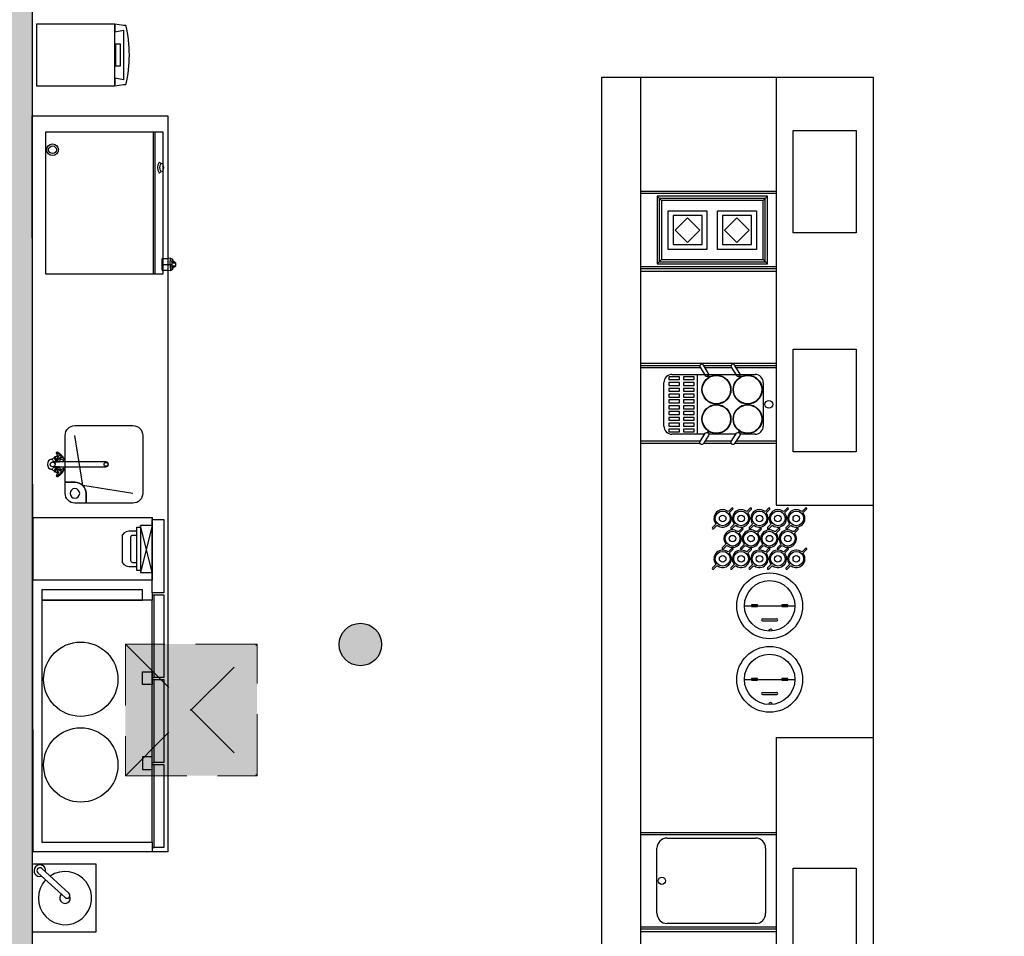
# Model space of a CAD drawing. Header units: millimetres. Extents: x -114 to 74467, y -1893 to 23658.
# Tile 46 of 52: x 54289 to 59371, y 11336 to 16070. Entities that reach past the tile are written whole.
import ezdxf

# ---------------------------------------------------------------- set-up
doc = ezdxf.new("R2010")
doc.units = ezdxf.units.MM
doc.header["$LTSCALE"] = 100
doc.linetypes.add('DASHED2', pattern=[9.525, 6.35, -3.175])
doc.linetypes.add('HIDDEN2', pattern=[4.7625, 3.175, -1.5875])
for name, color, linetype in [('AA22----_BINNENWAND', 254, 'Continuous'), ('AA28----_KONSTRUKTIE', 8, 'Continuous'), ('AL22----_BINNENWAND', 2, 'Continuous'), ('AL28----_KONSTRUKTIE', 4, 'Continuous'), ('AL74----_KEUKEN', 7, 'Continuous')]:
    doc.layers.add(name, color=color, linetype=linetype)
doc.layers.add('AA33----_VLOEROPENINGEN', color=90, linetype='Continuous', transparency=0.9)
doc.layers.add('AL33----_VLOEROPENINGEN', color=7, linetype='HIDDEN2', lineweight=0)

# ---------------------------------------------------------------- blocks, each defined once
blk = doc.blocks.new('33_kruipluik_680x680')
at = {"layer": 'AA33----_VLOEROPENINGEN'}
h = blk.add_hatch(color=256, dxfattribs=at)
h.dxf.hatch_style = 1
h.paths.add_polyline_path([(340, -340), (340, 340), (-340, 340), (-340, -340)])
at = {"layer": 'AL33----_VLOEROPENINGEN', "linetype": 'DASHED2', "ltscale": 0.5}
for p, q in [((-340, 340), (340, -340)), ((-340, -340), (340, 340))]:
    blk.add_line(p, q, dxfattribs=at)
at = {"layer": 'AL33----_VLOEROPENINGEN'}
blk.add_lwpolyline([(-340, 340), (-340, -340), (340, -340), (340, 340)], close=True, dxfattribs=at)

msp = doc.modelspace()

# ---------------------------------------------------------------- hatches: boundary and pattern name
at = {"layer": 'AA22----_BINNENWAND'}
h = msp.add_hatch(color=256, dxfattribs=at)
h.paths.add_polyline_path([(54353.3, 20153.3), (52333.3, 20153.3), (52333.3, 19933.3), (54133.3, 19933.3), (54133.3, 10933.3), (54353.3, 10933.3)])
h.paths.add_polyline_path([(54133.3, 17733.3), (54133.3, 17533.3), (48793.3, 17533.3), (48793.3, 17733.3)])
h.paths.add_polyline_path([(58997.3, 20000.3), (59097.3, 20000.3), (59097.3, 18530.3), (59179.8, 18530.3), (59179.8, 18430.3), (58909.8, 18430.3), (58909.8, 18530.3), (58997.3, 18530.3)], flags=17)
h.paths.add_polyline_path([(60197.3, 20000.3), (60297.3, 20000.3), (60297.3, 18530.3), (60379.8, 18530.3), (60379.8, 18430.3), (60109.8, 18430.3), (60109.8, 18530.3), (60197.3, 18530.3)])
h.paths.add_polyline_path([(61397.3, 20000.3), (61397.3, 18530.3), (61309.8, 18530.3), (61309.8, 18430.3), (61397.3, 18430.3), (61397.3, 16673.3), (61197.3, 16673.3), (61197.3, 16573.3), (61697.3, 16573.3), (61697.3, 16673.3), (61497.3, 16673.3), (61497.3, 18430.3), (61583.8, 18430.3), (61583.8, 18530.3), (61497.3, 18530.3), (61497.3, 20000.3)])
h.paths.add_polyline_path([(57797.3, 20000.3), (57897.3, 20000.3), (57897.3, 16673.3), (60147.3, 16673.3), (60147.3, 16573.3), (55998.3, 16573.3), (55998.3, 16673.3), (57798.3, 16673.3)])
h.paths.add_polyline_path([(57872.6, 20150.3), (57872.6, 20000.3), (61422.1, 20000.3), (61422.1, 20150.3)])
h.paths.add_polyline_path([(61472.6, 20150.3), (61472.6, 20000.3), (65022.1, 20000.3), (65022.1, 20150.3)])
h.paths.add_polyline_path([(65004.3, 19989.3), (65154.3, 19989.3), (65154.3, 16335.8), (64530.8, 16143.8), (64483.7, 16296.7), (65004.3, 16457)])
h.paths.add_polyline_path([(56123, 20150.3), (56123, 20000.3), (57822.1, 20000.3), (57822.1, 20150.3)])
h.paths.add_polyline_path([(54353.3, 20150.3), (54353.3, 20000.3), (55093, 20000.3), (55093, 20150.3)])
h.paths.add_polyline_path([(65004.3, 16673.3), (65004.3, 16573.3), (62747.3, 16573.3), (62747.3, 16673.3)])
h.paths.add_polyline_path([(64945.7, 14796.2), (64992.8, 14643.3), (65566.3, 14819.9), (65519.2, 14972.8)])
h.paths.add_polyline_path([(65004.3, 14612.3), (65004.3, 12843.3), (65154.3, 12843.3), (65154.3, 14633.8)])
h.paths.add_polyline_path([(54133.3, 12643.3), (48893.3, 12643.3), (48893.3, 13433.3), (48793.3, 13433.3), (48793.3, 12543.3), (54133.3, 12543.3)])
h.paths.add_polyline_path([(48893.3, 12543.3), (48793.3, 12543.3), (48793.3, 10902.8), (48893.3, 10902.8)])
h.paths.add_polyline_path([(48793.3, 9902.8), (48893.3, 9902.8), (48893.3, 9352.8), (48793.3, 9352.8)])
h.paths.add_polyline_path([(49943.3, 17533.3), (49843.3, 17533.3), (49843.3, 15433.3), (50603.3, 15433.3), (50603.3, 15533.3), (49943.3, 15533.3)])
h.paths.add_polyline_path([(54133.3, 15533.3), (54133.3, 15433.3), (51733.3, 15433.3), (51733.3, 14723.3), (51633.3, 14723.3), (51633.3, 15533.3)])
h.paths.add_polyline_path([(54133.3, 16583.3), (54133.3, 16483.3), (52694.3, 16483.3), (52694.3, 16583.3)], flags=17)
h.paths.add_polyline_path([(54133.3, 13693.3), (51633.3, 13693.3), (51633.3, 13593.3), (54133.3, 13593.3)])
h.paths.add_polyline_path([(54353.3, 16673.3), (54353.3, 16573.3), (54998.3, 16573.3), (54998.3, 16673.3)])
h.paths.add_polyline_path([(48793.3, 17533.3), (48793.3, 15433.3), (48893.3, 15433.3), (48893.3, 17533.3)])
edge = h.paths.add_edge_path(flags=17)
edge.add_line((57897.3, 18530.4), (57979.8, 18530.4))
edge.add_line((57979.8, 18530.4), (57979.8, 18430.4))
edge.add_line((57979.8, 18430.4), (57897.3, 18430.4))
at = {"layer": 'AA28----_KONSTRUKTIE'}
h = msp.add_hatch(color=256, dxfattribs=at)
h.dxf.hatch_style = 1
h.paths.add_polyline_path([(56156.8, 12843.3, 1), (55937.8, 12843.3, 1)])

# ---------------------------------------------------------------- linework, layer by layer
at = {"layer": 'AL22----_BINNENWAND'}
msp.add_lwpolyline([(52333.3, 20153.3), (54353.3, 20153.3), (54353.3, 10933.3), (54133.3, 10933.3), (54133.3, 19933.3), (52333.3, 19933.3)], dxfattribs=at)
at = {"layer": 'AL28----_KONSTRUKTIE'}
msp.add_circle((56047.3, 12843.3), 109.5, dxfattribs=at)
at = {"layer": 'AL74----_KEUKEN'}
for p, q in [((55067.3, 14837.3), (55053.3, 14836.9)), ((55053.3, 14836.9), (55053.3, 14775.5)), ((55053.3, 14775.5), (55067.3, 14775.1))]:
    msp.add_line(p, q, dxfattribs=at)
for points in [[(54779.1, 16047.2), (54374.7, 16047.2), (54374.7, 15727.2), (54779.1, 15727.2)], [(54779.1, 16007.2), (54824.7, 16014.7), (54824.7, 15759.7), (54779.1, 15767.2)], [(54808, 15943.3), (54783.6, 15943.3), (54783.6, 15830.6), (54808, 15830.6)], [(57293.3, 15773.3), (58693.3, 15773.3), (58693.3, 8152.8), (48793.3, 8152.8), (48793.3, 9352.8), (57293.3, 9352.8)], [(54353.3, 15573.3), (55053.3, 15573.3), (55053.3, 11773.3), (54358.3, 11773.3)], [(54423, 15490), (55027, 15490), (55027, 14755), (54423, 14755)], [(58280.8, 15498.2), (58605.8, 15498.2), (58605.8, 14968.2), (58280.8, 14968.2)], [(57578.3, 15158.3), (57578.3, 14808.3), (58148.3, 14808.3), (58148.3, 15158.3)], [(57589.8, 15146.8), (57589.8, 14819.8), (58136.8, 14819.8), (58136.8, 15146.8)], [(57601.3, 15135.3), (57601.3, 14831.3), (58125.3, 14831.3), (58125.3, 15135.3)], [(57635.8, 15083.3), (57835.8, 15083.3), (57835.8, 14883.3), (57635.8, 14883.3)], [(57660.8, 15058.3), (57660.8, 14908.3), (57810.8, 14908.3), (57810.8, 15058.3)], [(57735.8, 15047), (57672.2, 14983.3), (57735.8, 14919.7), (57799.5, 14983.3)], [(57890.8, 15083.3), (58090.8, 15083.3), (58090.8, 14883.3), (57890.8, 14883.3)], [(57915.8, 15058.3), (57915.8, 14908.3), (58065.8, 14908.3), (58065.8, 15058.3)], [(57990.8, 15047), (58054.5, 14983.3), (57990.8, 14919.7), (57927.2, 14983.3)], [(55024.5, 14836.4), (55024.3, 14836.4), (55024.3, 14776.1), (55024.5, 14776.1)], [(55025.7, 14833.7), (55026.3, 14833.7), (55026.3, 14778.7), (55025.7, 14778.7)], [(58280.8, 14368.2), (58605.8, 14368.2), (58605.8, 13838.2), (58280.8, 13838.2)], [(57639.7, 14225.8), (57639.7, 14210.8), (57694.7, 14210.8), (57694.7, 14225.8)], [(57639.7, 14195.8), (57639.7, 14180.8), (57694.7, 14180.8), (57694.7, 14195.8)], [(57714.7, 14225.8), (57714.7, 14210.8), (57769.7, 14210.8), (57769.7, 14225.8)], [(57714.7, 14195.8), (57714.7, 14180.8), (57769.7, 14180.8), (57769.7, 14195.8)], [(57639.7, 14165.8), (57639.7, 14150.8), (57694.7, 14150.8), (57694.7, 14165.8)], [(57639.7, 14135.8), (57639.7, 14120.8), (57694.7, 14120.8), (57694.7, 14135.8)], [(57714.7, 14165.8), (57714.7, 14150.8), (57769.7, 14150.8), (57769.7, 14165.8)], [(57714.7, 14135.8), (57714.7, 14120.8), (57769.7, 14120.8), (57769.7, 14135.8)], [(57639.7, 14105.8), (57639.7, 14090.8), (57694.7, 14090.8), (57694.7, 14105.8)], [(57714.7, 14105.8), (57714.7, 14090.8), (57769.7, 14090.8), (57769.7, 14105.8)], [(57639.7, 14075.8), (57639.7, 14060.8), (57694.7, 14060.8), (57694.7, 14075.8)], [(57639.7, 14045.8), (57639.7, 14030.8), (57694.7, 14030.8), (57694.7, 14045.8)], [(57714.7, 14075.8), (57714.7, 14060.8), (57769.7, 14060.8), (57769.7, 14075.8)], [(57714.7, 14045.8), (57714.7, 14030.8), (57769.7, 14030.8), (57769.7, 14045.8)], [(57639.7, 14015.8), (57639.7, 14000.8), (57694.7, 14000.8), (57694.7, 14015.8)], [(57639.7, 13985.8), (57639.7, 13970.8), (57694.7, 13970.8), (57694.7, 13985.8)], [(57714.7, 14015.8), (57714.7, 14000.8), (57769.7, 14000.8), (57769.7, 14015.8)], [(57714.7, 13985.8), (57714.7, 13970.8), (57769.7, 13970.8), (57769.7, 13985.8)], [(57639.7, 13955.8), (57639.7, 13940.8), (57694.7, 13940.8), (57694.7, 13955.8)], [(57714.7, 13955.8), (57714.7, 13940.8), (57769.7, 13940.8), (57769.7, 13955.8)], [(54358.3, 13498.3), (54972.3, 13498.3), (54972.3, 13175.3), (54358.3, 13175.3)], [(54972.3, 13488.3), (55033.3, 13488.3), (55033.3, 13110.3), (54972.3, 13110.3)], [(54892.3, 13448.3), (54912.3, 13448.3), (54912.3, 13225.3), (54892.3, 13225.3)], [(54972.3, 13458.3), (54912.3, 13458.3), (54912.3, 13215.3), (54972.3, 13215.3)], [(54922.3, 13072.3), (54922.3, 13125.3), (54403.3, 13125.3), (54403.3, 13072.3)], [(54972.3, 13072.3), (54403.3, 13072.3), (54403.3, 11823.3), (54972.3, 11823.3)], [(54982.3, 13100.3), (55033.3, 13100.3), (55033.3, 12673.3), (54982.3, 12673.3)], [(58066.4, 13047.4), (58066.4, 13039.2), (58097.2, 13039.2), (58097.2, 13047.4)], [(58221.7, 13047.4), (58221.7, 13039.2), (58252.5, 13039.2), (58252.5, 13047.4)], [(54922.3, 12702.3), (54972.3, 12702.3), (54972.3, 12636.3), (54922.3, 12636.3)], [(54982.3, 12663.3), (55033.3, 12663.3), (55033.3, 12234.3), (54982.3, 12234.3)], [(58066.4, 12667.6), (58066.4, 12659.3), (58097.2, 12659.3), (58097.2, 12667.6)], [(58221.7, 12667.6), (58221.7, 12659.3), (58252.5, 12659.3), (58252.5, 12667.6)], [(54972.3, 12263.3), (54922.3, 12263.3), (54922.3, 12197.3), (54972.3, 12197.3)], [(54982.3, 12224.3), (55033.3, 12224.3), (55033.3, 11795.3), (54982.3, 11795.3)], [(54353.3, 11708.7), (54353.3, 11358.7), (54683.3, 11358.7), (54683.3, 11708.7)], [(58280.8, 11688), (58605.8, 11688), (58605.8, 11158), (58280.8, 11158)]]:
    msp.add_lwpolyline(points, close=True, dxfattribs=at)
for points in [[(54824.7, 16014.7), (54824.7, 15759.7), (54779.1, 15767.2), (54779.1, 15727.2), (54824.7, 15734.7), (54837.2, 15734.7, 0.114754), (54837.2, 16039.7), (54824.7, 16039.7), (54779.1, 16047.2), (54779.1, 16007.2)], [(55025.5, 14835.4, 0.414214), (55024.5, 14836.4), (55024.5, 14776.1, 0.414214), (55025.5, 14777.1)], [(57817.8, 14285.9, 1), (57800.8, 14275.3), (57827.3, 14232.9, 1), (57844.3, 14243.4)], [(57978.6, 14285.9, 1), (57961.6, 14275.3), (57988.1, 14232.9, 1), (58005.1, 14243.4)], [(54873.3, 13973.3, -0.414214), (54923.3, 13923.3), (54923.3, 13623.3, -0.414214), (54873.3, 13573.3), (54631, 13573.3), (54631, 13623.3, 0.414214), (54573.3, 13681), (54523.3, 13681), (54523.3, 13923.3, -0.414214), (54573.3, 13973.3)], [(57817.8, 13880.8, -1), (57800.8, 13891.3), (57827.3, 13933.8, -1), (57844.3, 13923.2)], [(57978.6, 13880.8, -1), (57961.6, 13891.3), (57988.1, 13933.8, -1), (58005.1, 13923.2)], [(54519.4, 13798.2, 0.198926), (54519.5, 13798.9), (54518.9, 13801.8, 0.112658), (54518.7, 13802.2), (54509, 13815, 0.079665), (54497.7, 13826), (54484.6, 13835.4, 0.107665), (54484.2, 13835.5), (54481.3, 13836.1, 0.239955), (54480.4, 13835.8, 0.039186), (54480.3, 13835.8), (54476.9, 13833.2, 0.424313), (54476.6, 13831.7, -0.085078), (54484.6, 13816.3, -0.245687), (54481, 13801.9, 0.253987), (54480.8, 13800.9, 0.270584), (54484.4, 13797.4, 0.253987), (54485.3, 13797.7, -0.245687), (54499.7, 13801.6, -0.002246), (54500.1, 13801.5, -0.082816), (54515.3, 13794.1, 0.424313), (54516.7, 13794.4)], [(54453.7, 13746.3), (54467.2, 13739.2, -0.069806), (54468.5, 13743.2, -0.040234), (54471.8, 13749.9, -0.049105), (54475.7, 13754.6, -0.06132), (54479.9, 13758.1, -0.038549), (54484.5, 13760.8), (54458.9, 13760.8, -1), (54458.9, 13785.8), (54484.5, 13785.8, -0.038549), (54479.9, 13788.6, -0.06132), (54475.7, 13792.1, -0.049105), (54471.8, 13796.8, -0.040234), (54468.5, 13803.5, -0.069806), (54467.2, 13807.5), (54453.7, 13800.3, 0.825078)], [(54458.9, 13760.8), (54484.5, 13760.8), (54488.4, 13760.8), (54733.9, 13760.8, 1), (54733.9, 13785.8), (54458.9, 13785.8, -0.162194), (54466.4, 13783.3, -0.720883)], [(54475.7, 13792.1, 0.06132), (54479.9, 13788.6, 0.038549), (54484.5, 13785.8), (54488.4, 13785.8, -0.092518), (54487.8, 13786.6, -0.154433), (54487.7, 13787.3, -0.154433), (54488, 13788, -0.106804), (54488.9, 13788.6, -0.073381), (54490, 13788.9, -0.059897), (54491.5, 13788.8, -0.059897), (54492.8, 13788.4, -0.073381), (54493.8, 13787.8, -0.106804), (54494.5, 13787, -0.154433), (54494.6, 13786.2, -0.087054), (54494.5, 13785.8), (54495.2, 13785.8, 0.127575), (54495.4, 13787.2, -0.099394), (54495.6, 13791.6), (54500.1, 13801.5, 0.002246), (54499.7, 13801.6, 0.245687), (54485.3, 13797.7, -0.254016), (54484.4, 13797.4, -0.270579), (54480.8, 13800.9, -0.253987), (54481, 13801.9, 0.245687), (54484.6, 13816.3, 0.002246), (54484.4, 13816.8), (54474.6, 13812, -0.099394), (54470.3, 13811.6, 0.3558), (54467.4, 13809.6, 0.078167), (54467.1, 13808.5, 0.086825), (54468.5, 13803.5, 0.040234), (54471.8, 13796.8, 0.049105)], [(54471.3, 13804.3, -0.154433), (54470.6, 13803.9, -0.154433), (54469.9, 13804, -0.106804), (54469, 13804.7, -0.073381), (54468.3, 13805.8, -0.073768), (54467.9, 13807, -0.059897), (54467.8, 13808.4, -0.073381), (54468.1, 13809.5, -0.106804), (54468.7, 13810.5, -0.154433), (54469.3, 13810.8, -0.154433), (54470.1, 13810.7, -0.106804), (54470.9, 13810.1, -0.073381), (54471.6, 13809.1, -0.059897), (54472, 13807.8, -0.059897), (54472.1, 13806.3, -0.073381), (54471.8, 13805.2, -0.106804)], [(54482.4, 13791.9, -0.092392), (54482.9, 13789.9, -0.254591), (54482.6, 13789.2, -0.218179), (54481.8, 13788.9, -0.092392), (54479.9, 13789.3, -0.049078), (54478, 13790.4, -0.036734), (54475.8, 13792.3, -0.036734), (54473.9, 13794.4, -0.049078), (54472.8, 13796.2, -0.092392), (54472.3, 13798.1, -0.218179), (54472.6, 13798.9, -0.218179), (54473.4, 13799.2, -0.092392), (54475.3, 13798.8, -0.049078), (54477.1, 13797.7, -0.036734), (54479.3, 13795.8, -0.036734), (54481.2, 13793.7, -0.049078)], [(54498.9, 13817.9, 0.049105), (54499.8, 13816.9, 0.06132), (54500.8, 13816, 0.062897), (54501.9, 13815.5, 0.103193), (54502.9, 13815.4, 0.179894), (54503.5, 13815.6, 0.179894), (54503.7, 13816.2, 0.103193), (54503.6, 13817.2, 0.062897), (54503, 13818.2, 0.049105), (54502.1, 13819.3, 0.049105), (54501, 13820.2, 0.062897), (54500, 13820.6, 0.103193), (54499, 13820.8, 0.179894), (54498.4, 13820.5, 0.179894), (54498.2, 13819.9, 0.103193), (54498.3, 13818.9, 0.062897)], [(54467.1, 13738.1, 0.078167), (54467.4, 13737, 0.3558), (54470.3, 13735, -0.099394), (54474.6, 13734.6), (54484.4, 13729.9, 0.002246), (54484.6, 13730.3, 0.245687), (54481, 13744.8, -0.253994), (54480.8, 13745.7, -0.270584), (54484.4, 13749.2, -0.253987), (54485.3, 13749, 0.245687), (54499.7, 13745, 0.002246), (54500.1, 13745.1), (54495.6, 13755.1, -0.099394), (54495.4, 13759.4, 0.127575), (54495.2, 13760.8), (54494.5, 13760.8, -0.087054), (54494.6, 13760.4, -0.154433), (54494.5, 13759.7, -0.106804), (54493.8, 13758.8, -0.073381), (54492.8, 13758.2, -0.059897), (54491.5, 13757.8, -0.059897), (54490, 13757.8, -0.073381), (54488.9, 13758, -0.106804), (54488, 13758.6, -0.154433), (54487.7, 13759.3, -0.154433), (54487.8, 13760.1, -0.092518), (54488.4, 13760.8), (54484.5, 13760.8, 0.038549), (54479.9, 13758.1, 0.06132), (54475.7, 13754.6, 0.049105), (54471.8, 13749.9, 0.040234), (54468.5, 13743.2, 0.069806), (54467.2, 13739.2, 0.016916)], [(54472, 13738.9, -0.059897), (54471.6, 13737.6, -0.073381), (54470.9, 13736.6, -0.106804), (54470.1, 13735.9, -0.154433), (54469.3, 13735.8, -0.154433), (54468.7, 13736.2, -0.106804), (54468.1, 13737.1, -0.073381), (54467.8, 13738.2, -0.059897), (54467.9, 13739.7, -0.073768), (54468.3, 13740.9, -0.073381), (54469, 13742, -0.106804), (54469.9, 13742.6, -0.154433), (54470.6, 13742.7, -0.154433), (54471.3, 13742.4, -0.106804), (54471.8, 13741.4, -0.073381), (54472.1, 13740.3, -0.059897)], [(54475.3, 13747.9, -0.092392), (54473.4, 13747.4, -0.218179), (54472.6, 13747.7, -0.218179), (54472.3, 13748.5, -0.092392), (54472.8, 13750.4, -0.049078), (54473.9, 13752.3, -0.036734), (54475.8, 13754.4, -0.036734), (54478, 13756.3, -0.049078), (54479.9, 13757.3, -0.092392), (54481.8, 13757.8, -0.218179), (54482.6, 13757.5, -0.254591), (54482.9, 13756.8, -0.092392), (54482.4, 13754.8, -0.049078), (54481.2, 13753, -0.036734), (54479.3, 13750.8, -0.036734), (54477.1, 13749, -0.049078)], [(54480.6, 13710.7, 0.198926), (54481.3, 13710.6), (54484.2, 13711.1, 0.112658), (54484.6, 13711.3), (54497.7, 13720.6, 0.079665), (54509, 13731.7), (54518.7, 13744.4, 0.107665), (54518.9, 13744.8), (54519.5, 13747.7, 0.239955), (54519.3, 13748.6, 0.039186), (54519.2, 13748.8), (54516.7, 13752.3, 0.424313), (54515.3, 13752.5, -0.085078), (54499.7, 13745, -0.245687), (54485.3, 13749, 0.253987), (54484.4, 13749.2, 0.270584), (54480.8, 13745.7, 0.253987), (54481, 13744.8, -0.245687), (54484.6, 13730.3, -0.002246), (54484.4, 13729.9, -0.082816), (54476.6, 13714.9, 0.424313), (54476.9, 13713.5)], [(54498.3, 13727.7, 0.103193), (54498.2, 13726.7, 0.179894), (54498.4, 13726.2, 0.179894), (54499, 13725.9, 0.103193), (54500, 13726, 0.062897), (54501, 13726.5, 0.049105), (54502.1, 13727.4, 0.049105), (54503, 13728.5, 0.062897), (54503.6, 13729.5, 0.103193), (54503.7, 13730.5, 0.179894), (54503.5, 13731, 0.179894), (54502.9, 13731.3, 0.103193), (54501.9, 13731.2, 0.062897), (54500.8, 13730.6, 0.06132), (54499.8, 13729.8, 0.049105), (54498.9, 13728.7, 0.062897)], [(54500.8, 13730.6, -0.062897), (54501.9, 13731.2, -0.103193), (54502.9, 13731.3, -0.179894), (54503.5, 13731, -0.179894), (54503.7, 13730.5, -0.103193), (54503.6, 13729.5, -0.062897), (54503, 13728.5, -0.049105), (54502.1, 13727.4, -0.049105), (54501, 13726.5, -0.062897), (54500, 13726, -0.103193), (54499, 13725.9, -0.179894), (54498.4, 13726.2, -0.179894), (54498.2, 13726.7, -0.103193), (54498.3, 13727.7, -0.062897), (54498.9, 13728.7, -0.049105), (54499.8, 13729.8, -0.06132)], [(54573.3, 13681, -0.414214), (54631, 13623.3), (54631, 13573.3), (54573.3, 13573.3, -0.414214), (54523.3, 13623.3), (54523.3, 13681)], [(54573.3, 13598.3, 1), (54573.3, 13648.3, 1)], [(57954, 13519.9, -0.362144), (57954.6, 13526.3), (57970, 13541.7, 1), (57964.4, 13547.4), (57949, 13531.9, -0.362144), (57942.6, 13531.4, 0.833616), (57880, 13468.8, -0.362144), (57879.4, 13462.4), (57864, 13446.9, 1), (57869.6, 13441.3), (57885.1, 13456.7, -0.362144), (57891.4, 13457.3, 0.833616)], [(57879, 13494.3, -1), (57955, 13494.3, -1)], [(58049, 13519.9, -0.362144), (58049.6, 13526.3), (58065, 13541.7, 1), (58059.4, 13547.4), (58043.9, 13531.9, -0.362144), (58037.6, 13531.4, 0.833616), (57975, 13468.8, -0.362144), (57974.4, 13462.4), (57959, 13446.9, 1), (57964.6, 13441.3), (57980, 13456.7, -0.362144), (57986.4, 13457.3, 0.833616)], [(57974, 13494.3, -1), (58050, 13494.3, -1)], [(58144, 13519.9, -0.362144), (58144.6, 13526.3), (58160, 13541.7, 1), (58154.3, 13547.4), (58138.9, 13531.9, -0.362144), (58132.5, 13531.4, 0.833616), (58069.9, 13468.8, -0.362144), (58069.4, 13462.4), (58053.9, 13446.9, 1), (58059.6, 13441.3), (58075, 13456.7, -0.362144), (58081.4, 13457.3, 0.833616)], [(58069, 13494.3, -1), (58145, 13494.3, -1)], [(58239, 13519.9, -0.362144), (58239.5, 13526.3), (58255, 13541.7, 1), (58249.3, 13547.4), (58233.9, 13531.9, -0.362144), (58227.5, 13531.4, 0.833616), (58164.9, 13468.8, -0.362144), (58164.3, 13462.4), (58148.9, 13446.9, 1), (58154.6, 13441.3), (58170, 13456.7, -0.362144), (58176.4, 13457.3, 0.833616)], [(58163.9, 13494.3, -1), (58239.9, 13494.3, -1)], [(58333.9, 13519.9, -0.362144), (58334.5, 13526.3), (58349.9, 13541.7, 1), (58344.3, 13547.4), (58328.9, 13531.9, -0.362144), (58322.5, 13531.4, 0.833616), (58259.9, 13468.8, -0.362144), (58259.3, 13462.4), (58243.9, 13446.9, 1), (58249.5, 13441.3), (58265, 13456.7, -0.362144), (58271.3, 13457.3, 0.833616)], [(58258.9, 13494.3, -1), (58334.9, 13494.3, -1)], [(57900.1, 13494.3, -1), (57933.9, 13494.3, -1)], [(57995.1, 13494.3, -1), (58028.9, 13494.3, -1)], [(58090.1, 13494.3, -1), (58123.8, 13494.3, -1)], [(58185.1, 13494.3, -1), (58218.8, 13494.3, -1)], [(58280, 13494.3, -1), (58313.8, 13494.3, -1)], [(54862.3, 13398.3, -0.414214), (54872.3, 13408.3), (54892.3, 13408.3), (54892.3, 13428.3), (54864.8, 13428.3, 0.285437), (54817.3, 13407.3), (54817.3, 13266.3, 0.285437), (54864.8, 13245.3), (54892.3, 13245.3), (54892.3, 13265.3), (54872.3, 13265.3, -0.414214), (54862.3, 13275.3)], [(58005.2, 13415.4, -0.362144), (58005.8, 13421.7), (58021.2, 13437.2, 1), (58015.6, 13442.8), (58000.1, 13427.4, -0.362144), (57993.8, 13426.8, 0.833616), (57931.2, 13364.2, -0.362144), (57930.6, 13357.8), (57915.1, 13342.4, 1), (57920.8, 13336.7), (57936.2, 13352.2, -0.362144), (57942.6, 13352.8, 0.833616)], [(57930.2, 13389.8, -1), (58006.2, 13389.8, -1)], [(58100.2, 13415.4, -0.362144), (58100.8, 13421.7), (58116.2, 13437.2, 1), (58110.5, 13442.8), (58095.1, 13427.4, -0.362144), (58088.7, 13426.8, 0.833616), (58026.1, 13364.2, -0.362144), (58025.5, 13357.8), (58010.1, 13342.4, 1), (58015.8, 13336.7), (58031.2, 13352.2, -0.362144), (58037.6, 13352.8, 0.833616)], [(58025.2, 13389.8, -1), (58101.2, 13389.8, -1)], [(58195.2, 13415.4, -0.362144), (58195.7, 13421.7), (58211.2, 13437.2, 1), (58205.5, 13442.8), (58190.1, 13427.4, -0.362144), (58183.7, 13426.8, 0.833616), (58121.1, 13364.2, -0.362144), (58120.5, 13357.8), (58105.1, 13342.4, 1), (58110.8, 13336.7), (58126.2, 13352.2, -0.362144), (58132.6, 13352.8, 0.833616)], [(58120.1, 13389.8, -1), (58196.1, 13389.8, -1)], [(58290.1, 13415.4, -0.362144), (58290.7, 13421.7), (58306.1, 13437.2, 1), (58300.5, 13442.8), (58285.1, 13427.4, -0.362144), (58278.7, 13426.8, 0.833616), (58216.1, 13364.2, -0.362144), (58215.5, 13357.8), (58200.1, 13342.4, 1), (58205.7, 13336.7), (58221.2, 13352.2, -0.362144), (58227.5, 13352.8, 0.833616)], [(58215.1, 13389.8, -1), (58291.1, 13389.8, -1)], [(57951.3, 13389.8, -1), (57985, 13389.8, -1)], [(58046.3, 13389.8, -1), (58080, 13389.8, -1)], [(58141.3, 13389.8, -1), (58175, 13389.8, -1)], [(58236.2, 13389.8, -1), (58270, 13389.8, -1)], [(57954, 13311.5, -0.362144), (57954.6, 13317.8), (57970, 13333.3, 1), (57964.4, 13338.9), (57949, 13323.5, -0.362144), (57942.6, 13322.9, 0.833616), (57880, 13260.3, -0.362144), (57879.4, 13253.9), (57864, 13238.5, 1), (57869.6, 13232.9), (57885.1, 13248.3, -0.362144), (57891.4, 13248.9, 0.833616)], [(57879, 13285.9, -1), (57955, 13285.9, -1)], [(58049, 13311.5, -0.362144), (58049.6, 13317.8), (58065, 13333.3, 1), (58059.4, 13338.9), (58043.9, 13323.5, -0.362144), (58037.6, 13322.9, 0.833616), (57975, 13260.3, -0.362144), (57974.4, 13253.9), (57959, 13238.5, 1), (57964.6, 13232.9), (57980, 13248.3, -0.362144), (57986.4, 13248.9, 0.833616)], [(57974, 13285.9, -1), (58050, 13285.9, -1)], [(58144, 13311.5, -0.362144), (58144.6, 13317.8), (58160, 13333.3, 1), (58154.3, 13338.9), (58138.9, 13323.5, -0.362144), (58132.5, 13322.9, 0.833616), (58069.9, 13260.3, -0.362144), (58069.4, 13253.9), (58053.9, 13238.5, 1), (58059.6, 13232.9), (58075, 13248.3, -0.362144), (58081.4, 13248.9, 0.833616)], [(58069, 13285.9, -1), (58145, 13285.9, -1)], [(58239, 13311.5, -0.362144), (58239.5, 13317.8), (58255, 13333.3, 1), (58249.3, 13338.9), (58233.9, 13323.5, -0.362144), (58227.5, 13322.9, 0.833616), (58164.9, 13260.3, -0.362144), (58164.3, 13253.9), (58148.9, 13238.5, 1), (58154.6, 13232.9), (58170, 13248.3, -0.362144), (58176.4, 13248.9, 0.833616)], [(58163.9, 13285.9, -1), (58239.9, 13285.9, -1)], [(58333.9, 13311.5, -0.362144), (58334.5, 13317.8), (58349.9, 13333.3, 1), (58344.3, 13338.9), (58328.9, 13323.5, -0.362144), (58322.5, 13322.9, 0.833616), (58259.9, 13260.3, -0.362144), (58259.3, 13253.9), (58243.9, 13238.5, 1), (58249.5, 13232.9), (58265, 13248.3, -0.362144), (58271.3, 13248.9, 0.833616)], [(58258.9, 13285.9, -1), (58334.9, 13285.9, -1)], [(57900.1, 13285.9, -1), (57933.9, 13285.9, -1)], [(57995.1, 13285.9, -1), (58028.9, 13285.9, -1)], [(58090.1, 13285.9, -1), (58123.8, 13285.9, -1)], [(58185.1, 13285.9, -1), (58218.8, 13285.9, -1)], [(58280, 13285.9, -1), (58313.8, 13285.9, -1)], [(54522.4, 11536.5, 0.414214), (54543.6, 11537.5, 0.414214), (54542.6, 11558.6), (54402.4, 11686.4, 0.414214), (54381.2, 11685.5, 0.414214), (54382.2, 11664.3)]]:
    msp.add_lwpolyline(points, format="xyb", close=True, dxfattribs=at)
for points in [[(57493.3, 15773.3), (57493.3, 9352.8)], [(58193.3, 15773.3), (58193.3, 13563.1)], [(54977, 15490), (54977, 14755)], [(54987, 14755), (54987, 15490)], [(55008.1, 15333.4), (55021.3, 15327.3)], [(55007.9, 15279.2), (55021.3, 15285)], [(57493.3, 15183.3), (58193.3, 15183.3)], [(58193.3, 15171.3), (57493.3, 15171.3)], [(57578.3, 15158.3), (57601.3, 15135.3)], [(58148.3, 15158.3), (58125.3, 15135.3)], [(55024.2, 14836.2), (55024.2, 14776.2)], [(55026.3, 14806.2), (55075.1, 14806.2)], [(55027, 14836.2), (55053.3, 14836.9)], [(55067.3, 14837.3), (55076.4, 14833.5)], [(55073.9, 14816.3), (55074.4, 14816.5), (55075.6, 14817.2), (55078.7, 14819.5), (55079.9, 14820.2), (55084.4, 14821.2), (55079.8, 14822.2)], [(55073.9, 14815.7), (55074.8, 14815.7), (55074.9, 14815.7), (55093.1, 14815.6), (55093.1, 14815.1), (55074.8, 14815.1), (55074.9, 14814.9), (55093.3, 14814.9), (55093.3, 14797.6), (55074.9, 14797.6), (55074.8, 14797.3), (55093.1, 14797.3), (55093, 14796.8), (55074.4, 14796), (55073.9, 14796.2), (55073.9, 14796.8), (55093, 14796.8)], [(55074.3, 14821.7), (55075.6, 14817.2)], [(55075.6, 14795.2), (55074.3, 14790.7)], [(55084.4, 14821.2), (55092.6, 14816.5), (55074.4, 14816.5)], [(55074.4, 14796.8), (55093, 14796.8)], [(55074.4, 14796), (55075.6, 14795.2), (55078.7, 14792.9), (55079.9, 14792.2), (55084.4, 14791.3)], [(55084.4, 14791.3), (55084.5, 14791.3), (55092.5, 14795.9), (55074.4, 14796)], [(55074.9, 14797.5), (55093.1, 14797.3)], [(55077, 14832.6), (55077.4, 14818.6)], [(55077.4, 14793.8), (55077, 14779.8)], [(55079.1, 14827.4), (55078.7, 14819.5), (55077.3, 14822.5)], [(55077.3, 14790), (55078.7, 14792.9), (55079.1, 14785.1)], [(55084.4, 14791.3), (55079.7, 14790.2)], [(55091, 14797.6), (55090.7, 14797.3)], [(57493.3, 14795.3), (58193.3, 14795.3)], [(57578.3, 14808.3), (57601.3, 14831.3)], [(58148.3, 14808.3), (58125.3, 14831.3)], [(55027, 14776.3), (55053.3, 14775.5)], [(55067.3, 14775.1), (55076.6, 14779)], [(58193.3, 14783.3), (57493.3, 14783.3)], [(57493.3, 14771.3), (58193.3, 14771.3)], [(57493.3, 14295.3), (58193.3, 14295.3)], [(57493.3, 14283.3), (57799.7, 14283.3)], [(57819.4, 14283.3), (57960.5, 14283.3)], [(57980.2, 14283.3), (58193.3, 14283.3)], [(57803.3, 14271.3), (57493.3, 14271.3)], [(57655.3, 14237.6), (58084.8, 14237.6)], [(57784.7, 14237.6), (57784.7, 13929.1)], [(57964.1, 14271.3), (57826.9, 14271.3)], [(57843.4, 14231.6), (57847.8, 14224.5)], [(58193.3, 14271.3), (57987.7, 14271.3)], [(58004.2, 14231.6), (58008.6, 14224.5)], [(57613.3, 13971.1), (57613.3, 14195.6)], [(57838.3, 14228.5), (57842.7, 14221.3)], [(57999.1, 14228.5), (58003.5, 14221.3)], [(58126.8, 14195.6), (58126.8, 13971.1)], [(57824.3, 13929.1), (57655.3, 13929.1)], [(57838.3, 13938.2), (57842.7, 13945.3)], [(57843.4, 13935), (57847.8, 13942.2)], [(57985.1, 13929.1), (57845.7, 13929.1)], [(57999.1, 13938.2), (58003.5, 13945.3)], [(58004.2, 13935), (58008.6, 13942.2)], [(58084.8, 13929.1), (58006.5, 13929.1)], [(54873.3, 13623.3), (54614.1, 13664.1), (54573.3, 13923.3)], [(57493.3, 13895.3), (57803.3, 13895.3)], [(57493.3, 13883.3), (57799.7, 13883.3)], [(57819.4, 13883.3), (57960.5, 13883.3)], [(57826.9, 13895.3), (57964.1, 13895.3)], [(57980.2, 13883.3), (58193.3, 13883.3)], [(57987.7, 13895.3), (58193.3, 13895.3)], [(54453.7, 13800.3), (54449.9, 13798.3)], [(54453.7, 13746.3), (54449.9, 13748.3)], [(58193.3, 13563.1), (58693.3, 13563.1)], [(54353.3, 13498.3), (54356.1, 13498.3)], [(54972.3, 13215.3), (54912.3, 13458.3)], [(54972.3, 13458.3), (54912.3, 13215.3)], [(54972.3, 13110.3), (54972.3, 13072.3)], [(54972.3, 13100.3), (54982.3, 13100.3)], [(58029.5, 13042.9), (58289.5, 13042.9)], [(58122.7, 12975.4), (58196.2, 12975.4)], [(58122.7, 12965.4), (58196.2, 12965.4)], [(54972.3, 12673.3), (54982.3, 12673.3)], [(54972.3, 12663.3), (54982.3, 12663.3)], [(58029.5, 12663.1), (58289.5, 12663.1)], [(58122.7, 12595.5), (58196.2, 12595.5)], [(58122.7, 12585.5), (58196.2, 12585.5)], [(58193.3, 12363.1), (58693.3, 12363.1)], [(58193.3, 12363.1), (58193.3, 9352.8)], [(54972.3, 12234.3), (54982.3, 12234.3)], [(54972.3, 12224.3), (54982.3, 12224.3)], [(57493.3, 11873.1), (58193.3, 11873.1)], [(58193.3, 11861.1), (57493.3, 11861.1)], [(57630.3, 11843.6), (58086.3, 11843.6)], [(54972.3, 11823.3), (54972.3, 11773.3)], [(54972.3, 11795.3), (54982.3, 11795.3)], [(57577.8, 11455.1), (57577.8, 11791.1)], [(58138.8, 11791.1), (58138.8, 11455.1)], [(57493.3, 11385.1), (58193.3, 11385.1)], [(58086.3, 11402.6), (57630.3, 11402.6)], [(58193.3, 11373.1), (57493.3, 11373.1)], [(57493.3, 11361.1), (58193.3, 11361.1)]]:
    msp.add_lwpolyline(points, dxfattribs=at)
for points in [[(55027, 14806.2), (55026.3, 14806.2), (55026.3, 14833.7), (55026.3, 14835.2, -0.341045), (55027, 14836.2), (55027, 14806.2)], [(55027, 14806.2), (55026.3, 14806.2), (55026.3, 14778.7), (55026.3, 14777.2, 0.341045), (55027, 14776.3), (55027, 14806.2)], [(54480.4, 13835.8, -0.292441), (54481.5, 13835.7, -0.053835), (54490.2, 13827.1, -0.249651), (54491.1, 13816.5, -0.09902), (54483.5, 13804.4)], [(54519.3, 13798, 0.292441), (54519.1, 13799.1, 0.053835), (54510.3, 13807.6, 0.249651), (54499.7, 13808.1, 0.09902), (54487.8, 13800.2)], [(54480.4, 13710.8, 0.292441), (54481.5, 13710.9, 0.053835), (54490.2, 13719.6, 0.249651), (54491.1, 13730.1, 0.09902), (54483.5, 13742.3)], [(54519.3, 13748.6, -0.292441), (54519.2, 13747.5, -0.053835), (54510.3, 13739.1, -0.249651), (54499.7, 13738.5, -0.09902), (54487.8, 13746.5)]]:
    msp.add_lwpolyline(points, format="xyb", dxfattribs=at)
for centre, radius in [((54458, 15398), 30), ((54458, 15398), 20), ((57884.9, 14159.3), 75), ((57884.9, 14159.3), 73), ((58045.7, 14159.3), 75), ((58045.7, 14159.3), 73), ((57884.9, 14007.4), 75), ((57884.9, 14007.4), 73), ((58045.7, 14007.4), 75), ((58045.7, 14007.4), 73), ((58155.4, 14083.3), 20), ((54458.9, 13773.3), 12.5), ((54733.9, 13773.3), 10), ((58159.5, 13042.9), 170), ((58159.5, 13042.9), 130), ((54603.9, 12664), 192), ((58159.5, 12663.1), 170), ((58159.5, 12663.1), 130), ((54603.9, 12221.2), 192), ((57602.8, 11623.1), 18.5)]:
    msp.add_circle(centre, radius, dxfattribs=at)
for centre, radius, start, end in [((55048.2, 15306.2), 48.5, 145.8229, 213.7878), ((55024.3, 14836.2), 0.15, 90, 179.9943), ((55073.1, 14798.9), 1.25, 278.1984, 307.0654), ((55072.9, 14797.5), 1.69, 283.5389, 305.804), ((55073.5, 14821.5), 0.804, 12.3491, 74.7459), ((55073.5, 14790.9), 0.794, 284.7101, 348.3302), ((55073.8, 14815.6), 1, 2.2915, 57.9636), ((55073.8, 14796.8), 1.01, 302.2349, 357.2538), ((55073.9, 14815.6), 1.01, 2.9112, 57.852), ((55074.1, 14796.8), 1.01, 302.4046, 357.056), ((54895.7, 14806.2), 179.3, 357.157, 2.8089), ((55079.2, 14816.5), 3.72, 120.7494, 169.8505), ((55079.2, 14795.9), 3.66, 190.2663, 239.9156), ((55076, 14832.6), 0.999, 1.6211, 67.0927), ((55075.1, 14831), 2.89, 27.7897, 59.7357), ((55067.5, 14827.1), 11.5, 11.5537, 26.7901), ((55005.8, 14814.8), 74.4, 4.1573, 11.3351), ((55091.9, 14796.9), 1.11, 298.3377, 355.9324), ((55024.3, 14776.2), 0.15, 180.0742, 270.0001), ((55074.2, 14782.5), 4.23, 304.181, 355.1598), ((55075.9, 14779.8), 1.09, 309.0762, 0.4205), ((57655.3, 14195.6), 42, 90, 180), ((58084.8, 14195.6), 42, 0, 90), ((57655.3, 13971.1), 42, 180, 270), ((58084.8, 13971.1), 42, 270, 0), ((54453.6, 13789.9), 6.87, 40.4854, 89.1441), ((54474.7, 13807.9), 20.9, 220.4854, 245.0058), ((54497.3, 13814.3), 24.8, 192.7852, 258.8026), ((54453.6, 13756.8), 6.87, 270.8559, 319.5159), ((54474.7, 13738.8), 20.9, 114.9942, 139.5146), ((54497.3, 13732.3), 24.8, 101.1974, 167.2148), ((58122.7, 12970.4), 5, 90, 270), ((58196.2, 12970.4), 5, 270, 90), ((58164, 12912.9), 9.76, 4.5896, 179.3751), ((58122.7, 12590.5), 5, 90, 270), ((58196.2, 12590.5), 5, 270, 90), ((58164, 12533.1), 9.76, 4.5896, 179.3751), ((57630.3, 11791.1), 52.5, 90, 180), ((58086.3, 11791.1), 52.5, 0, 90), ((54392.3, 11675.4), 30, 347.6371, 287.6372), ((54522.3, 11533.7), 137.5, 136.7786, 124.1536), ((54522.3, 11533.7), 27.5, 133.3377, 24.7033), ((57630.3, 11455.1), 52.5, 180, 270), ((58086.3, 11455.1), 52.5, 270, 0)]:
    msp.add_arc(centre, radius, start, end, dxfattribs=at)
at = {"layer": 'AL74----_KEUKEN', "color": 6}
for centre, radius, start, end in [((54470.8, 13808.3), 3.68, 159.3755, 177.2537), ((54497.4, 13814.4), 31.2, 214.5488, 225.7939), ((54492.2, 13807.5), 22.6, 223.003, 237.0389), ((54499.9, 13816.6), 34.4, 234.5654, 243.3957), ((54481.8, 13801.2), 1, 138.5083, 195.5124), ((54470.4, 13741.5), 1.26, 79.4237, 114.5398), ((54482.7, 13745.6), 11, 142.621, 153.8599), ((54490.5, 13763.7), 5.92, 265.2775, 278.9885), ((54493.3, 13760.2), 1.26, 8.9885, 28.8896), ((54492.6, 13759.8), 2.79, 353.2989, 22.3797), ((54500.7, 13726.9), 2.51, 159.8471, 183.4137), ((54499.1, 13726.8), 0.863, 183.4137, 224.2061), ((54502.5, 13726.2), 4.45, 145.4512, 159.8471), ((54499.1, 13726.8), 0.863, 224.2061, 264.9985), ((54504.8, 13724.6), 7.27, 134.2061, 145.4512), ((54499.2, 13728.4), 2.51, 264.9985, 288.5651), ((54485.5, 13794.4), 51.4, 285.9647, 305.4164), ((54503.6, 13726.2), 5.27, 122.9611, 136.997), ((54498.6, 13730.2), 4.45, 288.5651, 302.9611)]:
    msp.add_arc(centre, radius, start, end, dxfattribs=at)
at = {"layer": 'AL74----_KEUKEN'}
msp.add_ellipse((55021.4, 15306.2), major_axis=(0, -21.2), ratio=0.434676, dxfattribs=at)
for centre, major_axis, ratio, start_param, end_param in [((55076.4, 14806.2), (0, -27.3), 0.123278, 3.09187, 6.324821), ((55077, 14806.2), (0, -26.4), 0.128814, 2.129065, 7.29471)]:
    msp.add_ellipse(centre, major_axis=major_axis, ratio=ratio, start_param=start_param, end_param=end_param, dxfattribs=at)
for points in [[(55065.7, 14806.2), (55065.7, 14806.2), (55065.7, 14806.2), (55065.7, 14806.2), (55065.7, 14808.7), (55065.8, 14812.5), (55065.8, 14817.4), (55065.9, 14821.1), (55066, 14824.4), (55066.2, 14827.5), (55066.3, 14830.2), (55066.4, 14832.6), (55066.6, 14834.4), (55066.8, 14835.7), (55066.9, 14836.5), (55067, 14836.9), (55067.1, 14837.2), (55067.2, 14837.3), (55067.3, 14837.3)], [(55065.7, 14806.2), (55065.7, 14806.2), (55065.7, 14806.2), (55065.7, 14806.2), (55065.7, 14803.7), (55065.8, 14800), (55065.8, 14795), (55065.9, 14791.4), (55066, 14788), (55066.2, 14784.9), (55066.3, 14782.2), (55066.4, 14779.9), (55066.6, 14778), (55066.8, 14776.7), (55066.9, 14775.9), (55067, 14775.5), (55067.1, 14775.3), (55067.2, 14775.1), (55067.3, 14775.1)]]:
    msp.add_open_spline(points, degree=3, knots=[31.221185, 31.221185, 31.221185, 31.221185, 31.222734, 31.222734, 31.222734, 38.674312, 42.509503, 46.156486, 49.553796, 52.6456, 55.379552, 57.71147, 59.601975, 61.022351, 61.608954, 62.037275, 62.310263, 62.436712, 62.436712, 62.436712, 62.436712], dxfattribs=at)

# ---------------------------------------------------------------- block references
at = {"layer": 'AL33----_VLOEROPENINGEN', "lineweight": -3}
msp.add_blockref('33_kruipluik_680x680', (55174.1, 12505.3), dxfattribs=at)

doc.saveas('drawing.dxf')
